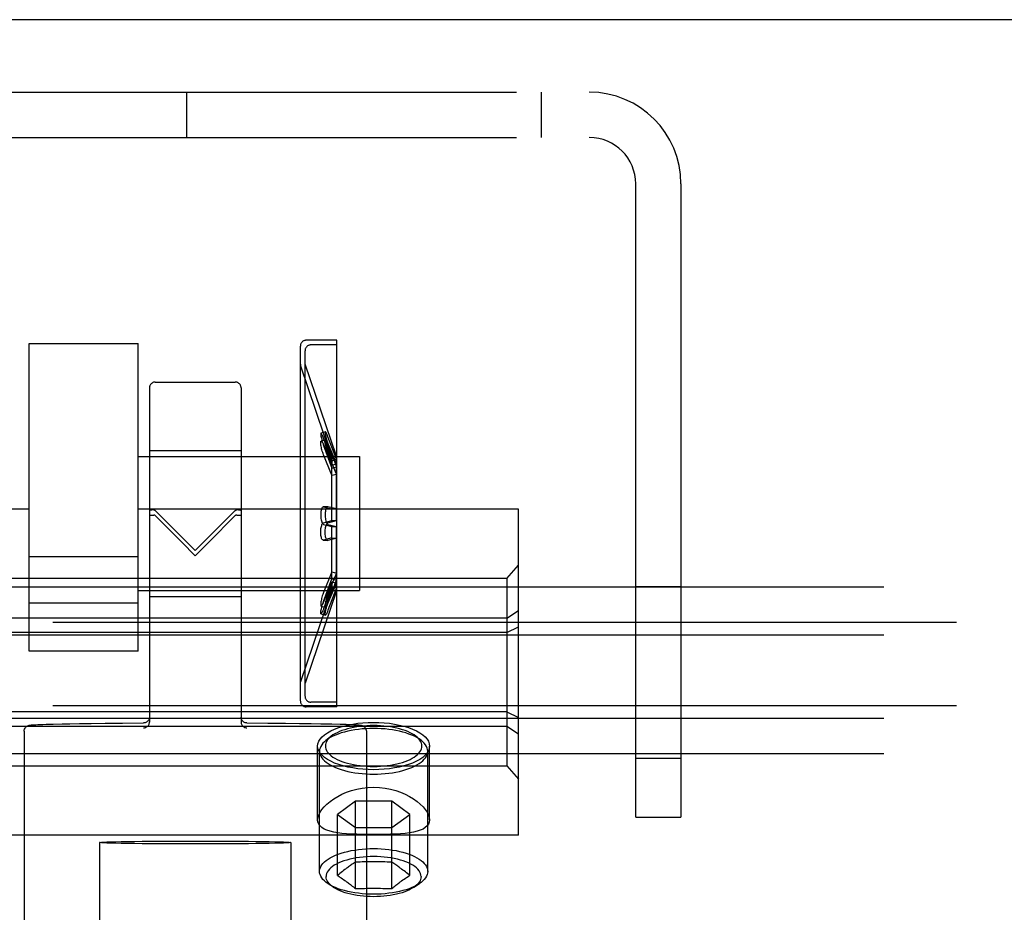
# Model space of a CAD drawing. Header units: inches. Extents: x 0 to 283, y 0 to 183.
# Tile 40 of 99: x 100.6 to 102.3, y 132.29 to 133.83. Entities that reach past the tile are written whole.
import ezdxf

# ---------------------------------------------------------------- set-up
doc = ezdxf.new("R2010")
doc.units = ezdxf.units.IN
doc.header["$LTSCALE"] = 15.583333
doc.header["$MEASUREMENT"] = 0
doc.linetypes.add('HIDDEN', pattern=[0.2, 0.1, -0.1])
doc.layers.get('0').update_dxf_attribs({"linetype": 'CONTINUOUS'})
doc.layers.add('DEFAULT_2', color=8, linetype='HIDDEN')

msp = doc.modelspace()

# ---------------------------------------------------------------- linework, layer by layer
at = {"color": 7, "linetype": 'Continuous'}
msp.add_line((139.4253, 133.8287), (62.0503, 133.8287), dxfattribs=at)
at = {"layer": 'DEFAULT_2', "color": 8, "linetype": 'HIDDEN'}
for p, q in [((99.8958, 133.7037), (101.5798, 133.7037)), ((100.8858, 133.6257), (100.8858, 133.7037)), ((101.4968, 133.7037), (101.4968, 133.6257)), ((99.8958, 133.6257), (101.5798, 133.6257)), ((101.6598, 132.4537), (101.6598, 133.5457)), ((101.7378, 133.5457), (101.7378, 132.4537)), ((100.6141, 132.74), (100.6141, 133.2706)), ((100.6141, 133.2706), (100.8016, 133.2706)), ((100.8016, 132.74), (100.8016, 133.2706)), ((101.0816, 132.6541), (101.0816, 133.2659)), ((101.1446, 133.276), (101.0916, 133.276)), ((101.1446, 133.268), (101.0996, 133.268)), ((101.1446, 133.268), (101.1446, 133.276)), ((101.1446, 132.652), (101.1446, 133.268)), ((101.0896, 133.235), (101.0896, 133.2579)), ((101.0816, 133.2345), (101.0818, 133.2329)), ((101.136, 133.0734), (101.0818, 133.2329)), ((101.0896, 132.685), (101.0896, 133.235)), ((101.1436, 133.076), (101.0896, 133.235)), ((100.8213, 133.1939), (100.8213, 132.6177)), ((100.8313, 133.204), (100.9693, 133.204)), ((100.9793, 133.1939), (100.9793, 132.6177)), ((101.1246, 133.1181), (101.117, 133.1157)), ((101.1436, 133.0707), (101.1291, 133.1095)), ((101.125, 133.1043), (101.1174, 133.1022)), ((101.136, 133.0682), (101.1215, 133.1071)), ((101.1215, 133.0958), (101.136, 133.0607)), ((101.1215, 133.0944), (101.136, 133.0555)), ((101.1291, 133.098), (101.1436, 133.0629)), ((101.1291, 133.0966), (101.1436, 133.0577)), ((100.8016, 133.0755), (101.1836, 133.0755)), ((100.8213, 133.086), (100.9793, 133.086)), ((101.136, 133.0435), (101.1215, 133.0786)), ((101.1436, 133.0453), (101.1291, 133.0805)), ((101.136, 133.0734), (101.1436, 133.076)), ((101.1436, 133.076), (101.1436, 133.0629)), ((101.1836, 133.0755), (101.1836, 132.8445)), ((101.136, 133.0734), (101.136, 133.0607)), ((101.136, 133.0682), (101.1436, 133.0707)), ((101.136, 133.0607), (101.1436, 133.0629)), ((101.136, 133.0555), (101.1436, 133.0577)), ((101.1436, 132.9652), (101.1436, 133.0577)), ((101.136, 132.9651), (101.136, 133.0555)), ((101.136, 133.0435), (101.1436, 133.0453)), ((100.6141, 132.9847), (99.9578, 132.9847)), ((101.4578, 132.9847), (100.8016, 132.9847)), ((100.9003, 132.9135), (100.8313, 132.9824)), ((100.8313, 132.9736), (100.8769, 132.9278)), ((100.9693, 132.9824), (100.9003, 132.9135)), ((100.9237, 132.9278), (100.9693, 132.9736)), ((101.1286, 132.989), (101.121, 132.9885)), ((101.1215, 132.9884), (101.121, 132.9885)), ((101.136, 132.9847), (101.1215, 132.9884)), ((101.1291, 132.9889), (101.1286, 132.9889)), ((101.1436, 132.9853), (101.1291, 132.9889)), ((101.136, 132.9847), (101.1436, 132.9853)), ((101.4578, 132.4227), (101.4578, 132.9847)), ((101.1215, 132.9614), (101.136, 132.9651)), ((101.1215, 132.9586), (101.136, 132.9548)), ((101.1291, 132.9614), (101.1436, 132.9652)), ((101.1291, 132.9585), (101.1436, 132.9547)), ((101.136, 132.9651), (101.1436, 132.9652)), ((101.136, 132.8644), (101.136, 132.9548)), ((101.136, 132.9548), (101.1436, 132.9547)), ((101.1436, 132.8622), (101.1436, 132.9547)), ((100.8769, 132.9278), (100.9003, 132.9044)), ((100.9003, 132.9044), (100.9237, 132.9278)), ((101.1215, 132.9315), (101.121, 132.9314)), ((101.121, 132.9314), (101.1286, 132.931)), ((101.136, 132.9352), (101.1215, 132.9315)), ((101.1291, 132.931), (101.1286, 132.931)), ((101.1436, 132.9347), (101.1291, 132.931)), ((101.136, 132.9352), (101.1436, 132.9347)), ((100.8016, 132.9023), (100.6141, 132.9023)), ((101.4378, 132.8653), (101.4578, 132.8883)), ((101.136, 132.8765), (101.1215, 132.8413)), ((101.1436, 132.8746), (101.1291, 132.8394)), ((101.136, 132.8765), (101.1436, 132.8746)), ((101.4378, 132.8653), (99.9778, 132.8653)), ((101.1215, 132.8255), (101.136, 132.8644)), ((101.1215, 132.8241), (101.136, 132.8593)), ((101.1291, 132.8233), (101.1436, 132.8622)), ((101.1291, 132.8219), (101.1436, 132.857)), ((101.136, 132.8644), (101.1436, 132.8622)), ((101.136, 132.8593), (101.136, 132.8465)), ((101.136, 132.8593), (101.1436, 132.857)), ((101.1436, 132.857), (101.1436, 132.844)), ((101.4378, 132.8653), (101.4378, 132.5421)), ((139.4878, 132.8503), (61.9878, 132.8503)), ((100.8016, 132.8445), (101.1836, 132.8445)), ((101.136, 132.8465), (101.0818, 132.6871)), ((101.1436, 132.844), (101.0896, 132.685)), ((101.136, 132.8517), (101.1215, 132.8129)), ((101.1436, 132.8493), (101.1291, 132.8104)), ((101.136, 132.8517), (101.1436, 132.8493)), ((101.136, 132.8465), (101.1436, 132.844)), ((101.6598, 132.8517), (101.7378, 132.8517)), ((100.8016, 132.8225), (100.6141, 132.8225)), ((100.8213, 132.834), (100.9793, 132.834)), ((101.117, 132.8042), (101.1246, 132.8018)), ((101.1174, 132.8178), (101.125, 132.8156)), ((101.4378, 132.7968), (101.4578, 132.81)), ((139.6128, 132.7893), (61.8628, 132.7893)), ((101.4378, 132.7968), (99.9778, 132.7968)), ((101.4378, 132.7723), (99.9778, 132.7723)), ((101.4378, 132.7723), (101.4578, 132.782)), ((139.4878, 132.7675), (61.9878, 132.7675)), ((100.8016, 132.74), (100.6141, 132.74)), ((101.0816, 132.6855), (101.0818, 132.6871)), ((101.0896, 132.6621), (101.0896, 132.685)), ((101.1446, 132.652), (101.0996, 132.652)), ((101.1446, 132.644), (101.1446, 132.652)), ((139.6128, 132.6455), (61.8628, 132.6455)), ((101.4378, 132.6351), (99.9778, 132.6351)), ((101.1446, 132.644), (101.0916, 132.644)), ((101.4378, 132.6351), (101.4578, 132.6254)), ((139.4878, 132.6237), (61.9878, 132.6237)), ((100.775, 132.6159), (100.8113, 132.6162)), ((100.9894, 132.6162), (101.0257, 132.6159)), ((99.9778, 132.6106), (101.4378, 132.6106)), ((100.6053, 132.602), (100.6053, 131.8351)), ((100.6228, 132.613), (100.6254, 132.6132)), ((100.6254, 132.6132), (100.6286, 132.6133)), ((100.6286, 132.6133), (100.6326, 132.6135)), ((100.6326, 132.6135), (100.6374, 132.6137)), ((100.6374, 132.6137), (100.6434, 132.6139)), ((100.6434, 132.6139), (100.655, 132.6142)), ((100.655, 132.6142), (100.6707, 132.6146)), ((100.6707, 132.6146), (100.6841, 132.6149)), ((100.6841, 132.6149), (100.7006, 132.6151)), ((100.7006, 132.6151), (100.7207, 132.6154)), ((100.7207, 132.6154), (100.7452, 132.6157)), ((100.7452, 132.6157), (100.775, 132.6159)), ((101.0257, 132.6159), (101.0557, 132.6157)), ((101.0557, 132.6157), (101.0803, 132.6154)), ((101.0803, 132.6154), (101.1004, 132.6151)), ((101.1004, 132.6151), (101.1168, 132.6149)), ((101.1168, 132.6149), (101.136, 132.6145)), ((101.136, 132.6145), (101.1502, 132.6141)), ((101.1502, 132.6141), (101.1606, 132.6138)), ((101.1606, 132.6138), (101.1659, 132.6136)), ((101.1659, 132.6136), (101.1703, 132.6134)), ((101.1703, 132.6134), (101.1738, 132.6132)), ((101.1953, 132.602), (101.1953, 132.229)), ((101.4378, 132.6106), (101.4578, 132.5974)), ((101.1342, 132.5928), (101.1253, 132.5857)), ((101.2814, 132.5928), (101.2903, 132.5857)), ((101.1113, 132.449), (101.1113, 132.5764)), ((101.1146, 132.3602), (101.1146, 132.5673)), ((101.3011, 132.3602), (101.3011, 132.5673)), ((101.3043, 132.449), (101.3043, 132.5764)), ((139.4878, 132.5627), (61.9878, 132.5627)), ((101.6598, 132.5557), (101.7378, 132.5557)), ((99.9778, 132.5421), (101.4378, 132.5421)), ((101.4378, 132.5421), (101.4578, 132.5191)), ((101.1766, 132.4814), (101.1455, 132.4585)), ((101.1766, 132.3305), (101.1766, 132.4814)), ((101.239, 132.4814), (101.1766, 132.4814)), ((101.239, 132.3305), (101.239, 132.4814)), ((101.2702, 132.4585), (101.239, 132.4814)), ((101.1455, 132.3533), (101.1455, 132.4585)), ((101.1455, 132.4585), (101.1766, 132.4357)), ((101.239, 132.4357), (101.2702, 132.4585)), ((101.2702, 132.3533), (101.2702, 132.4585)), ((101.6598, 132.4537), (101.7378, 132.4537)), ((101.1766, 132.4357), (101.239, 132.4357)), ((101.4578, 132.4227), (99.9578, 132.4227)), ((100.8086, 132.4121), (100.8372, 132.4124)), ((100.8372, 132.4124), (100.8681, 132.4125)), ((100.8681, 132.4125), (100.9003, 132.4126)), ((100.9003, 132.4126), (100.9325, 132.4125)), ((100.9325, 132.4125), (100.9634, 132.4124)), ((100.7353, 132.41), (100.7353, 131.8251)), ((100.8681, 132.4075), (100.8372, 132.4077)), ((100.9003, 132.4075), (100.8681, 132.4075)), ((100.9325, 132.4075), (100.9003, 132.4075)), ((100.9634, 132.4077), (100.9325, 132.4075)), ((100.992, 132.4079), (100.9634, 132.4077)), ((101.0653, 132.41), (101.0653, 132.123)), ((101.1561, 132.3617), (101.154, 132.3601)), ((101.2584, 132.3625), (101.2562, 132.3642)), ((101.2605, 132.3609), (101.2584, 132.3625)), ((101.1476, 132.355), (101.1455, 132.3533)), ((101.1455, 132.3533), (101.1465, 132.3526)), ((101.1497, 132.3568), (101.1476, 132.355)), ((101.1519, 132.3585), (101.1497, 132.3568)), ((101.1497, 132.3505), (101.1519, 132.3491)), ((101.154, 132.3601), (101.1519, 132.3585)), ((101.1519, 132.3491), (101.154, 132.3476)), ((101.154, 132.3476), (101.1561, 132.3461)), ((101.2562, 132.3438), (101.2584, 132.3454)), ((101.2584, 132.3454), (101.2605, 132.3469)), ((101.2627, 132.3593), (101.2605, 132.3609)), ((101.2605, 132.3469), (101.2627, 132.3483)), ((101.2648, 132.3576), (101.2627, 132.3593)), ((101.267, 132.3559), (101.2648, 132.3576)), ((101.1384, 132.3328), (101.1288, 132.3393)), ((101.2772, 132.3328), (101.2868, 132.3393))]:
    msp.add_line(p, q, dxfattribs=at)
for points in [[(101.117, 133.1157), (101.1168, 133.1155), (101.1167, 133.115), (101.1167, 133.1143), (101.1167, 133.1132), (101.1169, 133.112), (101.1171, 133.1105), (101.1174, 133.1088), (101.1178, 133.1069), (101.1183, 133.105), (101.1188, 133.1029), (101.1194, 133.1007), (101.1201, 133.0986), (101.1208, 133.0965), (101.1215, 133.0944)], [(101.1215, 133.1071), (101.1208, 133.109), (101.1201, 133.1107), (101.1194, 133.1122), (101.1188, 133.1135), (101.1182, 133.1145), (101.1178, 133.1152), (101.1174, 133.1156), (101.117, 133.1157)], [(101.1246, 133.1181), (101.1244, 133.1179), (101.1243, 133.1174), (101.1242, 133.1166), (101.1243, 133.1155), (101.1244, 133.1143), (101.1247, 133.1128), (101.125, 133.1111), (101.1254, 133.1092), (101.1258, 133.1072), (101.1264, 133.1051), (101.127, 133.103), (101.1276, 133.1008), (101.1283, 133.0987), (101.1291, 133.0966)], [(101.1291, 133.1095), (101.1283, 133.1114), (101.1276, 133.1131), (101.127, 133.1147), (101.1264, 133.1159), (101.1258, 133.1169), (101.1253, 133.1176), (101.1249, 133.118), (101.1246, 133.1181)], [(101.1215, 133.0786), (101.1208, 133.0805), (101.1201, 133.0825), (101.1194, 133.0846), (101.1188, 133.0868), (101.1182, 133.089), (101.1178, 133.0911), (101.1174, 133.0931), (101.1171, 133.095), (101.1168, 133.0967), (101.1167, 133.0982), (101.1167, 133.0995), (101.1167, 133.1006), (101.1169, 133.1014), (101.1171, 133.1019), (101.1174, 133.1022)], [(101.1174, 133.1022), (101.1178, 133.1021), (101.1183, 133.1018), (101.1188, 133.1011), (101.1194, 133.1002), (101.1201, 133.099), (101.1208, 133.0975), (101.1215, 133.0958)], [(101.1291, 133.0805), (101.1283, 133.0825), (101.1276, 133.0845), (101.127, 133.0866), (101.1264, 133.0888), (101.1258, 133.091), (101.1253, 133.0931), (101.1249, 133.0951), (101.1246, 133.0971), (101.1244, 133.0988), (101.1243, 133.1003), (101.1242, 133.1016), (101.1243, 133.1027), (101.1244, 133.1035), (101.1247, 133.1041), (101.125, 133.1043)], [(101.125, 133.1043), (101.1254, 133.1043), (101.1258, 133.104), (101.1264, 133.1033), (101.127, 133.1024), (101.1276, 133.1012), (101.1283, 133.0997), (101.1291, 133.098)], [(100.8289, 132.9835), (100.8268, 132.9834), (100.825, 132.9833), (100.8234, 132.9831), (100.8223, 132.9828), (100.8215, 132.9825), (100.8213, 132.9822)], [(100.8213, 132.9737), (100.8215, 132.9739), (100.8223, 132.9742), (100.8234, 132.9744), (100.825, 132.9745), (100.8268, 132.9747), (100.8289, 132.9747)], [(100.8289, 132.9835), (100.8293, 132.9835), (100.8297, 132.9834), (100.8301, 132.9832), (100.8305, 132.983), (100.8309, 132.9827), (100.8313, 132.9824)], [(100.8313, 132.9736), (100.8309, 132.9739), (100.8305, 132.9742), (100.8301, 132.9744), (100.8297, 132.9746), (100.8293, 132.9747), (100.8289, 132.9747)], [(100.9693, 132.9824), (100.9697, 132.9827), (100.9701, 132.983), (100.9705, 132.9832), (100.9709, 132.9834), (100.9713, 132.9835), (100.9717, 132.9835)], [(100.9717, 132.9747), (100.9713, 132.9747), (100.9709, 132.9746), (100.9705, 132.9744), (100.9701, 132.9742), (100.9697, 132.9739), (100.9693, 132.9736)], [(100.9793, 132.9822), (100.9791, 132.9825), (100.9783, 132.9828), (100.9772, 132.9831), (100.9757, 132.9833), (100.9738, 132.9834), (100.9717, 132.9835)], [(100.9717, 132.9747), (100.9738, 132.9747), (100.9757, 132.9745), (100.9772, 132.9744), (100.9783, 132.9742), (100.9791, 132.9739), (100.9793, 132.9737)], [(101.121, 132.9885), (101.1208, 132.9885), (101.1201, 132.9882), (101.1194, 132.9876), (101.1188, 132.9867), (101.1182, 132.9855), (101.1178, 132.9841), (101.1174, 132.9825), (101.1171, 132.9807), (101.1168, 132.9788), (101.1167, 132.9767), (101.1167, 132.9747), (101.1167, 132.9726), (101.1169, 132.9705), (101.1171, 132.9685), (101.1174, 132.9666), (101.1178, 132.9648), (101.1183, 132.9632), (101.1188, 132.9617), (101.1194, 132.9605), (101.1201, 132.9596), (101.1208, 132.9589), (101.1215, 132.9586)], [(101.1286, 132.9889), (101.1283, 132.9889), (101.1276, 132.9886), (101.127, 132.988), (101.1264, 132.9871), (101.1258, 132.9859), (101.1253, 132.9844), (101.1249, 132.9828), (101.1246, 132.981), (101.1244, 132.979), (101.1243, 132.977), (101.1242, 132.9749), (101.1243, 132.9728), (101.1244, 132.9707), (101.1247, 132.9686), (101.125, 132.9667), (101.1254, 132.9649), (101.1258, 132.9632), (101.1264, 132.9617), (101.127, 132.9605), (101.1276, 132.9596), (101.1283, 132.9589), (101.1291, 132.9585)], [(101.121, 132.9314), (101.1208, 132.9315), (101.1201, 132.9317), (101.1194, 132.9324), (101.1188, 132.9333), (101.1182, 132.9344), (101.1178, 132.9358), (101.1174, 132.9375), (101.1171, 132.9392), (101.1168, 132.9412), (101.1167, 132.9432), (101.1167, 132.9452), (101.1167, 132.9473), (101.1169, 132.9494), (101.1171, 132.9514), (101.1174, 132.9533), (101.1178, 132.9551), (101.1183, 132.9568), (101.1188, 132.9582), (101.1194, 132.9594), (101.1201, 132.9604), (101.1208, 132.961), (101.1215, 132.9614)], [(101.1286, 132.931), (101.1283, 132.931), (101.1276, 132.9313), (101.127, 132.9319), (101.1264, 132.9328), (101.1258, 132.934), (101.1253, 132.9355), (101.1249, 132.9371), (101.1246, 132.9389), (101.1244, 132.9409), (101.1243, 132.9429), (101.1242, 132.945), (101.1243, 132.9471), (101.1244, 132.9492), (101.1247, 132.9513), (101.125, 132.9532), (101.1254, 132.9551), (101.1258, 132.9567), (101.1264, 132.9582), (101.127, 132.9594), (101.1276, 132.9604), (101.1283, 132.961), (101.1291, 132.9614)], [(101.1215, 132.8413), (101.1208, 132.8394), (101.1201, 132.8374), (101.1194, 132.8353), (101.1188, 132.8331), (101.1182, 132.8309), (101.1178, 132.8288), (101.1174, 132.8268), (101.1171, 132.8249), (101.1168, 132.8232), (101.1167, 132.8217), (101.1167, 132.8204), (101.1167, 132.8193), (101.1169, 132.8185), (101.1171, 132.818), (101.1174, 132.8178)], [(101.1291, 132.8394), (101.1283, 132.8375), (101.1276, 132.8354), (101.127, 132.8333), (101.1264, 132.8311), (101.1258, 132.8289), (101.1253, 132.8268), (101.1249, 132.8248), (101.1246, 132.8229), (101.1244, 132.8211), (101.1243, 132.8196), (101.1242, 132.8183), (101.1243, 132.8172), (101.1244, 132.8164), (101.1247, 132.8158), (101.125, 132.8156)], [(101.117, 132.8042), (101.1168, 132.8044), (101.1167, 132.8049), (101.1167, 132.8057), (101.1167, 132.8067), (101.1169, 132.808), (101.1171, 132.8094), (101.1174, 132.8111), (101.1178, 132.813), (101.1183, 132.815), (101.1188, 132.817), (101.1194, 132.8192), (101.1201, 132.8214), (101.1208, 132.8235), (101.1215, 132.8255)], [(101.1174, 132.8178), (101.1178, 132.8178), (101.1183, 132.8182), (101.1188, 132.8188), (101.1194, 132.8197), (101.1201, 132.821), (101.1208, 132.8224), (101.1215, 132.8241)], [(101.1246, 132.8018), (101.1244, 132.8021), (101.1243, 132.8026), (101.1242, 132.8033), (101.1243, 132.8044), (101.1244, 132.8057), (101.1247, 132.8072), (101.125, 132.8089), (101.1254, 132.8107), (101.1258, 132.8127), (101.1264, 132.8148), (101.127, 132.817), (101.1276, 132.8191), (101.1283, 132.8212), (101.1291, 132.8233)], [(101.125, 132.8156), (101.1254, 132.8156), (101.1258, 132.816), (101.1264, 132.8166), (101.127, 132.8175), (101.1276, 132.8187), (101.1283, 132.8202), (101.1291, 132.8219)], [(101.1215, 132.8129), (101.1208, 132.8109), (101.1201, 132.8092), (101.1194, 132.8077), (101.1188, 132.8064), (101.1182, 132.8054), (101.1178, 132.8047), (101.1174, 132.8043), (101.117, 132.8042)], [(101.1291, 132.8104), (101.1283, 132.8085), (101.1276, 132.8068), (101.127, 132.8053), (101.1264, 132.804), (101.1258, 132.803), (101.1253, 132.8023), (101.1249, 132.8019), (101.1246, 132.8018)], [(100.8213, 132.6262), (100.8212, 132.625), (100.821, 132.6237), (100.8206, 132.6225), (100.82, 132.6214), (100.8193, 132.6203), (100.8185, 132.6193), (100.8175, 132.6184), (100.8165, 132.6176), (100.8153, 132.617), (100.814, 132.6166), (100.8127, 132.6163), (100.8113, 132.6162)], [(100.8113, 132.6078), (100.8127, 132.6079), (100.814, 132.6082), (100.8153, 132.6086), (100.8165, 132.6092), (100.8176, 132.61), (100.8185, 132.6108), (100.8194, 132.6118), (100.82, 132.6129), (100.8206, 132.614), (100.821, 132.6153), (100.8212, 132.6165), (100.8213, 132.6177)], [(100.9893, 132.6162), (100.9879, 132.6163), (100.9866, 132.6166), (100.9853, 132.617), (100.9841, 132.6176), (100.9831, 132.6184), (100.9821, 132.6193), (100.9813, 132.6203), (100.9806, 132.6214), (100.98, 132.6225), (100.9796, 132.6237), (100.9794, 132.625), (100.9793, 132.6262)], [(100.9793, 132.6177), (100.9794, 132.6165), (100.9796, 132.6153), (100.98, 132.614), (100.9806, 132.6129), (100.9813, 132.6118), (100.9821, 132.6108), (100.9831, 132.61), (100.9841, 132.6092), (100.9853, 132.6086), (100.9866, 132.6082), (100.9879, 132.6079), (100.9893, 132.6078)], [(101.1555, 132.6106), (101.1635, 132.6126), (101.1719, 132.6142), (101.1805, 132.6155), (101.1895, 132.6164), (101.1986, 132.617), (101.2078, 132.6171)], [(101.2078, 132.6171), (101.2171, 132.617), (101.2261, 132.6164), (101.2351, 132.6155), (101.2438, 132.6142), (101.2521, 132.6126), (101.2601, 132.6106)], [(100.6053, 132.602), (100.6055, 132.6039), (100.606, 132.6057), (100.6068, 132.6072), (100.6077, 132.6085), (100.6085, 132.6094), (100.6094, 132.6101), (100.6102, 132.6107), (100.611, 132.6111), (100.6118, 132.6114), (100.6125, 132.6117), (100.613, 132.6119), (100.6135, 132.612), (100.614, 132.6121), (100.6145, 132.6122), (100.6149, 132.6123), (100.6154, 132.6123), (100.6159, 132.6124), (100.6164, 132.6125), (100.6169, 132.6125), (100.6176, 132.6126), (100.6182, 132.6127), (100.619, 132.6127), (100.6198, 132.6128), (100.6207, 132.6129), (100.6217, 132.6129), (100.6228, 132.613)], [(101.1113, 132.5764), (101.1118, 132.5804), (101.1132, 132.5845), (101.1156, 132.5884), (101.1189, 132.5922), (101.1231, 132.5959), (101.1281, 132.5994), (101.1339, 132.6026), (101.1405, 132.6056), (101.1477, 132.6083), (101.1555, 132.6106)], [(101.2078, 132.6067), (101.2012, 132.6066), (101.1946, 132.6063), (101.1881, 132.6058), (101.1817, 132.6051), (101.1753, 132.6042), (101.1692, 132.6032), (101.1632, 132.6019), (101.1575, 132.6005), (101.152, 132.5989), (101.1468, 132.5971), (101.1419, 132.5952), (101.1374, 132.5931), (101.1332, 132.5909), (101.1294, 132.5886), (101.126, 132.5862), (101.1253, 132.5857)], [(101.2078, 132.6115), (101.2019, 132.6115), (101.196, 132.6112), (101.1902, 132.6108), (101.1845, 132.6101), (101.1788, 132.6093), (101.1733, 132.6084), (101.168, 132.6073), (101.1629, 132.606), (101.158, 132.6045), (101.1533, 132.603), (101.149, 132.6013), (101.1449, 132.5994), (101.1412, 132.5975), (101.1378, 132.5954), (101.1348, 132.5932), (101.1342, 132.5928)], [(101.1738, 132.6132), (101.1767, 132.6131), (101.1779, 132.613), (101.179, 132.6129), (101.18, 132.6129), (101.1809, 132.6128), (101.1817, 132.6127), (101.1825, 132.6127), (101.1831, 132.6126), (101.1837, 132.6125), (101.1843, 132.6125), (101.1848, 132.6124), (101.1853, 132.6123), (101.1857, 132.6123), (101.1862, 132.6122), (101.1866, 132.6121), (101.1871, 132.612), (101.1876, 132.6119), (101.1882, 132.6117), (101.1888, 132.6114), (101.1896, 132.6111), (101.1904, 132.6107), (101.1912, 132.6101), (101.1921, 132.6094), (101.1929, 132.6085), (101.1938, 132.6073), (101.1946, 132.6057), (101.1951, 132.604), (101.1953, 132.602)], [(101.2814, 132.5928), (101.2808, 132.5932), (101.2778, 132.5954), (101.2744, 132.5975), (101.2707, 132.5994), (101.2666, 132.6013), (101.2623, 132.603), (101.2576, 132.6045), (101.2527, 132.606), (101.2476, 132.6073), (101.2423, 132.6084), (101.2368, 132.6093), (101.2311, 132.6101), (101.2254, 132.6108), (101.2196, 132.6112), (101.2137, 132.6115), (101.2078, 132.6115)], [(101.2903, 132.5857), (101.2896, 132.5862), (101.2862, 132.5886), (101.2824, 132.5909), (101.2782, 132.5931), (101.2737, 132.5952), (101.2688, 132.5971), (101.2636, 132.5989), (101.2581, 132.6005), (101.2524, 132.6019), (101.2464, 132.6032), (101.2403, 132.6042), (101.234, 132.6051), (101.2275, 132.6058), (101.221, 132.6063), (101.2144, 132.6066), (101.2078, 132.6067)], [(101.2601, 132.6106), (101.2679, 132.6083), (101.2751, 132.6056), (101.2817, 132.6026), (101.2875, 132.5994), (101.2925, 132.5959), (101.2967, 132.5922), (101.3, 132.5884), (101.3024, 132.5845), (101.3038, 132.5804), (101.3043, 132.5764)], [(101.1253, 132.5857), (101.123, 132.5837), (101.1204, 132.5811), (101.1183, 132.5784), (101.1167, 132.5757), (101.1155, 132.5729), (101.1148, 132.5701), (101.1146, 132.5673)], [(101.1342, 132.5928), (101.1321, 132.591), (101.1298, 132.5887), (101.1279, 132.5863), (101.1265, 132.5838), (101.1254, 132.5814), (101.1248, 132.5789), (101.1246, 132.5764), (101.1248, 132.5739), (101.1254, 132.5714), (101.1265, 132.5689), (101.1279, 132.5664), (101.1298, 132.5641), (101.1321, 132.5617), (101.1348, 132.5595), (101.1378, 132.5573), (101.1412, 132.5553), (101.1449, 132.5533), (101.149, 132.5515), (101.1533, 132.5498), (101.158, 132.5482), (101.1629, 132.5467), (101.168, 132.5455), (101.1733, 132.5443), (101.1788, 132.5434), (101.1845, 132.5426), (101.1902, 132.542), (101.196, 132.5415), (101.2019, 132.5413), (101.2078, 132.5412)], [(101.2078, 132.5412), (101.2137, 132.5413), (101.2196, 132.5415), (101.2254, 132.542), (101.2311, 132.5426), (101.2368, 132.5434), (101.2423, 132.5443), (101.2476, 132.5455), (101.2527, 132.5467), (101.2576, 132.5482), (101.2623, 132.5498), (101.2666, 132.5515), (101.2707, 132.5533), (101.2744, 132.5553), (101.2778, 132.5573), (101.2808, 132.5595), (101.2835, 132.5617), (101.2858, 132.5641), (101.2877, 132.5664), (101.2891, 132.5689), (101.2902, 132.5714), (101.2908, 132.5739), (101.2911, 132.5764), (101.2908, 132.5789), (101.2902, 132.5814), (101.2891, 132.5838), (101.2877, 132.5863), (101.2858, 132.5887), (101.2835, 132.591), (101.2814, 132.5928)], [(101.3011, 132.5673), (101.3008, 132.5701), (101.3001, 132.5729), (101.2989, 132.5757), (101.2973, 132.5784), (101.2952, 132.5811), (101.2926, 132.5837), (101.2903, 132.5857)], [(101.1555, 132.5421), (101.1477, 132.5445), (101.1405, 132.5471), (101.1339, 132.5501), (101.1281, 132.5534), (101.1231, 132.5568), (101.1189, 132.5605), (101.1156, 132.5643), (101.1132, 132.5683), (101.1118, 132.5723), (101.1113, 132.5764)], [(101.1146, 132.5673), (101.1148, 132.5645), (101.1155, 132.5617), (101.1167, 132.5589), (101.1183, 132.5562), (101.1204, 132.5535), (101.123, 132.5509), (101.126, 132.5484), (101.1294, 132.546), (101.1332, 132.5437), (101.1374, 132.5415), (101.1419, 132.5394), (101.1468, 132.5375), (101.152, 132.5357), (101.1575, 132.5341), (101.1632, 132.5327), (101.1692, 132.5314), (101.1753, 132.5304), (101.1817, 132.5295), (101.1881, 132.5288), (101.1946, 132.5283), (101.2012, 132.528), (101.2078, 132.5279)], [(101.2078, 132.5279), (101.2144, 132.528), (101.221, 132.5283), (101.2275, 132.5288), (101.234, 132.5295), (101.2403, 132.5304), (101.2464, 132.5314), (101.2524, 132.5327), (101.2581, 132.5341), (101.2636, 132.5357), (101.2688, 132.5375), (101.2737, 132.5394), (101.2782, 132.5415), (101.2824, 132.5437), (101.2862, 132.546), (101.2896, 132.5484), (101.2926, 132.5509), (101.2952, 132.5535), (101.2973, 132.5562), (101.2989, 132.5589), (101.3001, 132.5617), (101.3008, 132.5645), (101.3011, 132.5673)], [(101.3043, 132.5764), (101.3038, 132.5723), (101.3024, 132.5683), (101.3, 132.5643), (101.2967, 132.5605), (101.2925, 132.5568), (101.2875, 132.5534), (101.2817, 132.5501), (101.2751, 132.5471), (101.2679, 132.5445), (101.2601, 132.5421)], [(101.2078, 132.5356), (101.1986, 132.5358), (101.1895, 132.5363), (101.1805, 132.5372), (101.1719, 132.5385), (101.1635, 132.5401), (101.1555, 132.5421)], [(101.2601, 132.5421), (101.2521, 132.5401), (101.2438, 132.5385), (101.2351, 132.5372), (101.2261, 132.5363), (101.2171, 132.5358), (101.2078, 132.5356)], [(101.1113, 132.449), (101.1118, 132.4531), (101.1131, 132.4575), (101.1154, 132.4621), (101.1186, 132.4668), (101.1226, 132.4715), (101.1273, 132.4762), (101.1329, 132.4807), (101.1391, 132.4852), (101.1459, 132.4893), (101.1533, 132.4931), (101.1613, 132.4966), (101.1697, 132.4995), (101.1787, 132.502), (101.1882, 132.5038), (101.1978, 132.5049), (101.2078, 132.5053)], [(101.2078, 132.5053), (101.2178, 132.5049), (101.2275, 132.5038), (101.2369, 132.502), (101.2459, 132.4995), (101.2544, 132.4966), (101.2623, 132.4931), (101.2697, 132.4893), (101.2766, 132.4852), (101.2828, 132.4807), (101.2883, 132.4762), (101.293, 132.4715), (101.297, 132.4668), (101.3002, 132.4621), (101.3025, 132.4575), (101.3038, 132.4532), (101.3043, 132.449)], [(101.2078, 132.4237), (101.1978, 132.4238), (101.1882, 132.4239), (101.1788, 132.4242), (101.1698, 132.4246), (101.1613, 132.4251), (101.1533, 132.4258), (101.1459, 132.4267), (101.1391, 132.4279), (101.1329, 132.4294), (101.1274, 132.4311), (101.1226, 132.4332), (101.1186, 132.4357), (101.1154, 132.4385), (101.1132, 132.4416), (101.1118, 132.4452), (101.1113, 132.449)], [(101.3043, 132.449), (101.3038, 132.4452), (101.3025, 132.4417), (101.3002, 132.4385), (101.297, 132.4357), (101.293, 132.4332), (101.2882, 132.4311), (101.2827, 132.4294), (101.2765, 132.4279), (101.2697, 132.4267), (101.2623, 132.4258), (101.2543, 132.4251), (101.2458, 132.4246), (101.2368, 132.4242), (101.2274, 132.4239), (101.2178, 132.4238), (101.2078, 132.4237)], [(100.9634, 132.4124), (100.992, 132.4121), (101.005, 132.412), (101.017, 132.4118), (101.0278, 132.4116), (101.0375, 132.4114), (101.0458, 132.4112), (101.0527, 132.411), (101.0582, 132.4108), (101.0621, 132.4105), (101.0645, 132.4103), (101.0653, 132.41)], [(100.7353, 132.41), (100.7361, 132.4103), (100.7385, 132.4105), (100.7424, 132.4108), (100.7479, 132.411), (100.7548, 132.4112), (100.7631, 132.4114), (100.7728, 132.4116), (100.7836, 132.4118), (100.7956, 132.412), (100.8086, 132.4121)], [(100.8372, 132.4077), (100.8086, 132.4079), (100.7956, 132.4081), (100.7836, 132.4082), (100.7728, 132.4084), (100.7631, 132.4086), (100.7548, 132.4088), (100.7479, 132.4091), (100.7424, 132.4093), (100.7385, 132.4095), (100.7361, 132.4098), (100.7353, 132.41)], [(101.0653, 132.41), (101.0645, 132.4098), (101.0621, 132.4095), (101.0582, 132.4093), (101.0527, 132.4091), (101.0458, 132.4088), (101.0375, 132.4086), (101.0278, 132.4084), (101.017, 132.4082), (101.005, 132.4081), (100.992, 132.4079)], [(101.1146, 132.3602), (101.1148, 132.363), (101.1155, 132.3658), (101.1167, 132.3686), (101.1183, 132.3713), (101.1204, 132.374), (101.123, 132.3766), (101.126, 132.3791), (101.1294, 132.3815), (101.1332, 132.3838), (101.1373, 132.386), (101.1419, 132.3881), (101.1467, 132.39), (101.1519, 132.3918), (101.1574, 132.3934), (101.1631, 132.3948), (101.1691, 132.3961), (101.1752, 132.3971), (101.1815, 132.398), (101.188, 132.3987), (101.1945, 132.3992), (101.2012, 132.3995), (101.2078, 132.3996)], [(101.2078, 132.3996), (101.2145, 132.3995), (101.2211, 132.3992), (101.2276, 132.3987), (101.2341, 132.398), (101.2404, 132.3971), (101.2465, 132.3961), (101.2525, 132.3948), (101.2582, 132.3934), (101.2637, 132.3918), (101.2689, 132.39), (101.2737, 132.3881), (101.2783, 132.386), (101.2825, 132.3838), (101.2863, 132.3815), (101.2896, 132.3791), (101.2926, 132.3766), (101.2952, 132.374), (101.2973, 132.3713), (101.2989, 132.3686), (101.3001, 132.3658), (101.3008, 132.363), (101.3011, 132.3602)], [(101.2897, 132.3512), (101.2895, 132.3538), (101.2888, 132.3564), (101.2877, 132.3589), (101.2861, 132.3614), (101.2841, 132.3639), (101.2816, 132.3663), (101.2788, 132.3686), (101.2755, 132.3707), (101.2719, 132.3728), (101.2679, 132.3748), (101.2635, 132.3766), (101.2589, 132.3783), (101.254, 132.3798), (101.2488, 132.3812), (101.2434, 132.3824), (101.2377, 132.3835), (101.232, 132.3843), (101.226, 132.385), (101.22, 132.3855), (101.2139, 132.3858), (101.2078, 132.3859), (101.2017, 132.3858), (101.1956, 132.3855), (101.1896, 132.385), (101.1837, 132.3843), (101.1779, 132.3835), (101.1723, 132.3824), (101.1668, 132.3812), (101.1616, 132.3798), (101.1567, 132.3783), (101.1521, 132.3766), (101.1477, 132.3748), (101.1437, 132.3728), (101.1401, 132.3707), (101.1368, 132.3686), (101.134, 132.3663), (101.1315, 132.3639), (101.1295, 132.3614), (101.1279, 132.3589), (101.1268, 132.3564), (101.1261, 132.3538), (101.1259, 132.3512)], [(101.1766, 132.3761), (101.1747, 132.3749), (101.1729, 132.3737), (101.1711, 132.3725), (101.1694, 132.3713), (101.1677, 132.3702), (101.1661, 132.369), (101.1646, 132.368), (101.1632, 132.367), (101.1618, 132.366), (101.1606, 132.3651), (101.1594, 132.3642), (101.1583, 132.3634), (101.1561, 132.3617)], [(101.239, 132.3761), (101.2351, 132.3763), (101.2312, 132.3764), (101.2273, 132.3766), (101.2235, 132.3767), (101.2196, 132.3767), (101.2157, 132.3768), (101.2117, 132.3768), (101.2078, 132.3768), (101.2039, 132.3768), (101.2, 132.3768), (101.196, 132.3767), (101.1922, 132.3767), (101.1883, 132.3766), (101.1845, 132.3764), (101.1806, 132.3763), (101.1766, 132.3761)], [(101.2562, 132.3642), (101.255, 132.3651), (101.2538, 132.366), (101.2524, 132.367), (101.251, 132.368), (101.2495, 132.3691), (101.2479, 132.3702), (101.2462, 132.3713), (101.2445, 132.3725), (101.2427, 132.3737), (101.2409, 132.3749), (101.239, 132.3761)], [(101.1288, 132.3393), (101.126, 132.3413), (101.123, 132.3439), (101.1204, 132.3464), (101.1183, 132.3491), (101.1167, 132.3518), (101.1155, 132.3546), (101.1148, 132.3574), (101.1146, 132.3602)], [(101.1384, 132.3328), (101.1359, 132.3346), (101.1333, 132.3369), (101.131, 132.3391), (101.1292, 132.3415), (101.1277, 132.3439), (101.1267, 132.3463), (101.1261, 132.3488), (101.1259, 132.3512)], [(101.1465, 132.3526), (101.1486, 132.3512), (101.1497, 132.3505)], [(101.1561, 132.3461), (101.1583, 132.3446), (101.1594, 132.3438), (101.1606, 132.3429), (101.1618, 132.342), (101.1632, 132.341), (101.1646, 132.34), (101.1661, 132.3388), (101.1677, 132.3376), (101.1694, 132.3363), (101.1711, 132.3349), (101.1729, 132.3335), (101.1747, 132.332), (101.1766, 132.3305)], [(101.2627, 132.3483), (101.2648, 132.3498), (101.2659, 132.3505)], [(101.2659, 132.3505), (101.268, 132.3519), (101.2691, 132.3526), (101.2702, 132.3533)], [(101.2702, 132.3533), (101.2691, 132.3542), (101.267, 132.3559)], [(101.2897, 132.3512), (101.2895, 132.3488), (101.2889, 132.3463), (101.2879, 132.3439), (101.2864, 132.3415), (101.2846, 132.3391), (101.2823, 132.3369), (101.2797, 132.3346), (101.2772, 132.3328)], [(101.3011, 132.3602), (101.3008, 132.3574), (101.3001, 132.3546), (101.2989, 132.3518), (101.2973, 132.3491), (101.2952, 132.3464), (101.2926, 132.3439), (101.2896, 132.3413), (101.2868, 132.3393)], [(101.2078, 132.3208), (101.2012, 132.3209), (101.1945, 132.3212), (101.188, 132.3217), (101.1815, 132.3224), (101.1752, 132.3233), (101.1691, 132.3244), (101.1631, 132.3256), (101.1574, 132.3271), (101.1519, 132.3287), (101.1467, 132.3304), (101.1419, 132.3324), (101.1373, 132.3344), (101.1332, 132.3366), (101.1294, 132.3389), (101.1288, 132.3393)], [(101.2078, 132.3166), (101.202, 132.3167), (101.1961, 132.317), (101.1904, 132.3174), (101.1847, 132.318), (101.1792, 132.3188), (101.1738, 132.3197), (101.1685, 132.3208), (101.1635, 132.3221), (101.1587, 132.3235), (101.1541, 132.3251), (101.1499, 132.3268), (101.1459, 132.3286), (101.1422, 132.3305), (101.1389, 132.3325), (101.1384, 132.3328)], [(101.1766, 132.3305), (101.1806, 132.3306), (101.1845, 132.3308), (101.1883, 132.3309), (101.1922, 132.331), (101.196, 132.3311), (101.2, 132.3311), (101.2039, 132.3312), (101.2078, 132.3312), (101.2117, 132.3312), (101.2157, 132.3311), (101.2196, 132.3311), (101.2235, 132.331), (101.2273, 132.3309), (101.2312, 132.3308), (101.2351, 132.3306), (101.239, 132.3305)], [(101.2868, 132.3393), (101.2863, 132.3389), (101.2825, 132.3366), (101.2783, 132.3344), (101.2737, 132.3324), (101.2689, 132.3304), (101.2637, 132.3287), (101.2582, 132.3271), (101.2525, 132.3256), (101.2465, 132.3244), (101.2404, 132.3233), (101.2341, 132.3224), (101.2276, 132.3217), (101.2211, 132.3212), (101.2145, 132.3209), (101.2078, 132.3208)], [(101.2772, 132.3328), (101.2767, 132.3325), (101.2734, 132.3305), (101.2697, 132.3286), (101.2657, 132.3268), (101.2615, 132.3251), (101.2569, 132.3235), (101.2521, 132.3221), (101.2471, 132.3208), (101.2418, 132.3197), (101.2364, 132.3188), (101.2309, 132.318), (101.2252, 132.3174), (101.2195, 132.317), (101.2136, 132.3167), (101.2078, 132.3166)], [(101.239, 132.3305), (101.2409, 132.332), (101.2427, 132.3335), (101.2445, 132.3349), (101.2462, 132.3363), (101.2479, 132.3376), (101.2495, 132.3388), (101.251, 132.34), (101.2525, 132.341), (101.2538, 132.342), (101.255, 132.3429), (101.2562, 132.3438)]]:
    msp.add_lwpolyline(points, dxfattribs=at)
for centre, radius, start, end in [((101.5798, 133.5457), 0.158, 0, 90), ((101.5798, 133.5457), 0.08, 0, 90), ((101.0916, 133.266), 0.01, 90, 180), ((101.0996, 133.258), 0.01, 90, 180), ((100.8313, 133.194), 0.01, 90, 180), ((100.9693, 133.194), 0.01, 0, 90), ((101.0916, 132.654), 0.01, 180, 270), ((101.0996, 132.662), 0.01, 180, 270)]:
    msp.add_arc(centre, radius, start, end, dxfattribs=at)

doc.saveas('drawing.dxf')
